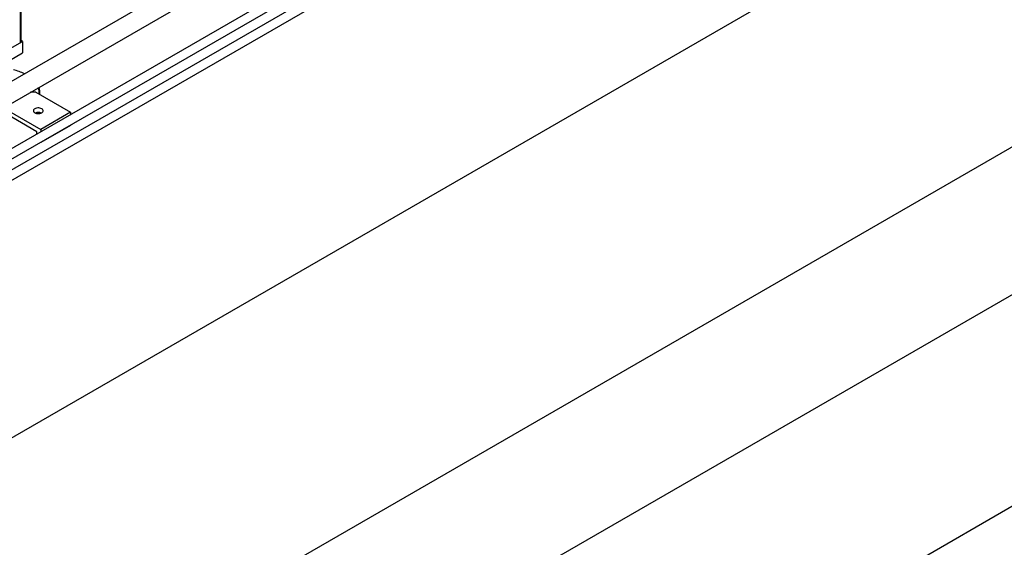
# Model space of a CAD drawing. Header units: millimetres. Extents: x 5 to 589, y 5 to 415.
# Tile 78 of 96: x 519 to 554, y 219 to 238. Entities that reach past the tile are written whole.
import ezdxf

# ---------------------------------------------------------------- set-up
doc = ezdxf.new("R2010")
doc.units = ezdxf.units.MM
doc.layers.add('TRAIT-FORT', color=4, linetype='Continuous', lineweight=25)

msp = doc.modelspace()

# ---------------------------------------------------------------- linework, layer by layer
at = {"layer": 'TRAIT-FORT', "color": 4, "linetype": 'Continuous', "lineweight": 25}
for p, q in [((573.87462, 265.1936), (498.06214, 221.42798)), ((574.73728, 264.9303), (498.01874, 220.64163)), ((498.17746, 220.36665), (574.89601, 264.65532)), ((498.22088, 221.15301), (574.03336, 264.91863)), ((574.74927, 255.38639), (470.53789, 195.22644)), ((539.63119, 247.82116), (467.87235, 206.40999)), ((468.20849, 205.82752), (539.96735, 247.23871)), ((574.74927, 245.17963), (470.53789, 185.01968)), ((475.09593, 182.38839), (579.3073, 242.54833)), ((518.82639, 241.98936), (518.82639, 237.01502)), ((518.863, 237.06605), (518.863, 242.0105)), ((518.11932, 236.60684), (518.82639, 237.01502)), ((518.82641, 237.01501), (518.91482, 237.06605)), ((518.91482, 237.06605), (518.863, 237.09596)), ((518.91482, 237.06605), (518.91482, 236.65778)), ((518.03093, 236.14752), (518.91482, 236.65778)), ((519.38328, 235.25438), (519.20045, 235.25438)), ((519.38328, 235.25438), (520.62071, 234.54002)), ((519.53093, 235.16914), (519.53093, 235.23904)), ((579.3073, 234.99533), (475.09593, 174.83538)), ((518.32261, 234.64207), (519.56005, 233.92771)), ((519.41863, 233.84605), (518.32261, 234.47876)), ((520.62071, 234.54002), (519.56005, 233.92771)), ((520.62071, 234.54002), (520.62071, 234.45077)), ((519.41863, 233.75682), (519.41863, 233.84605)), ((520.62071, 234.07051), (519.56005, 233.4582)), ((519.56005, 233.92771), (519.56005, 233.83846)), ((520.62071, 234.08416), (520.62071, 234.07051)), ((519.56005, 233.4582), (519.54823, 233.46503)), ((519.56005, 233.47186), (519.56005, 233.4582))]:
    msp.add_line(p, q, dxfattribs=at)
at = {"layer": 'TRAIT-FORT', "color": 4, "linetype": 'Continuous', "lineweight": 25, "flags": 128}
msp.add_lwpolyline([(519.59541, 234.51961), (519.61984, 234.5373), (519.63684, 234.55768), (519.64556, 234.57973), (519.64556, 234.60236), (519.63684, 234.62441), (519.61984, 234.64479), (519.59541, 234.66248), (519.56477, 234.67659), (519.52946, 234.6864), (519.49126, 234.69144), (519.45207, 234.69144), (519.41386, 234.6864), (519.37856, 234.67659), (519.34792, 234.66248), (519.32349, 234.64479), (519.30648, 234.62441), (519.29776, 234.60236), (519.29776, 234.57973), (519.30648, 234.55768), (519.32349, 234.5373), (519.34792, 234.51961), (519.37856, 234.5055), (519.41386, 234.49569), (519.45207, 234.49065), (519.49126, 234.49065), (519.52946, 234.49569), (519.56477, 234.5055), (519.59541, 234.51961)], dxfattribs=at)
at = {"layer": 'TRAIT-FORT', "color": 4, "linetype": 'Continuous', "lineweight": 25}
for centre, radius, start, end in [((518.80045, 237.07229), 0.06287, 294.374658, 354.305201), ((518.16871, 234.21493), 1.88032, 64.196236, 77.177393), ((519.00221, 235.25928), 0.50359, 351.71106, 18.147532), ((519.01524, 235.23872), 0.51553, 352.535943, 21.172187), ((519.47166, 234.25226), 0.27701, 68.161122, 111.838878)]:
    msp.add_arc(centre, radius, start, end, dxfattribs=at)

doc.saveas('drawing.dxf')
